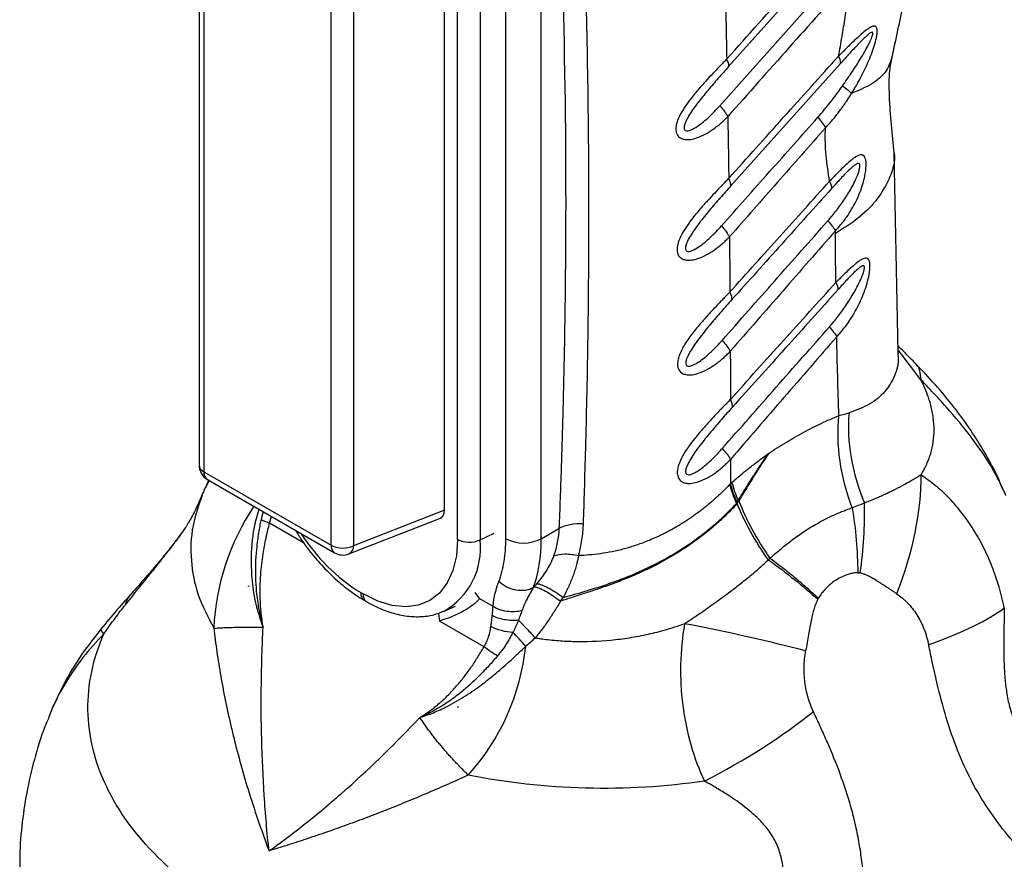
# Model space of a CAD drawing. Header units: millimetres. Extents: x 13 to 546, y 13 to 419.
# Tile 16 of 20: x 447 to 506, y 225 to 275. Entities that reach past the tile are written whole.
import ezdxf

# ---------------------------------------------------------------- set-up
doc = ezdxf.new("R2010")
doc.units = ezdxf.units.MM
doc.header["$LTSCALE"] = 2

msp = doc.modelspace()

# ---------------------------------------------------------------- linework, layer by layer
for p, q in [((458.213, 302.69), (458.213, 248.172)), ((458.506, 302.282), (458.506, 247.764)), ((473.699, 243.715), (473.699, 301.852)), ((475.049, 301.818), (475.049, 243.681)), ((472.92, 245.468), (472.92, 300.999)), ((476.597, 243.756), (476.597, 299.685)), ((478.718, 243.756), (478.718, 299.685)), ((466.12, 243.368), (466.12, 297.887)), ((467.47, 297.853), (467.47, 243.334)), ((497.58, 280.554), (489.942, 272.035)), ((489.418, 269.688), (496.75, 277.903)), ((496.647, 272.216), (490.063, 264.878)), ((500.106, 254.879), (499.858, 266.859)), ((496.341, 262.036), (496.339, 262.193)), ((501.46, 253.277), (500.102, 255.065)), ((490.054, 248.503), (490.051, 247.051)), ((458.506, 247.764), (466.12, 243.368)), ((458.79, 247.285), (458.575, 246.785)), ((458.81, 247.25), (458.576, 246.776)), ((458.713, 247.306), (466.327, 242.911)), ((490.134, 247.123), (490.051, 247.051)), ((472.92, 245.468), (467.47, 243.334)), ((490.407, 245.869), (490.444, 245.931)), ((462.05, 245.38), (461.928, 244.919)), ((462.442, 244.703), (462.552, 245.09)), ((467.192, 242.845), (472.669, 244.99)), ((462.442, 244.703), (464.467, 243.534)), ((478.718, 243.756), (479.777, 244.368)), ((457.026, 243.888), (457.112, 244.007)), ((475.049, 243.681), (475.885, 244.085)), ((461.185, 240.917), (461.168, 240.884)), ((461.185, 240.917), (461.187, 240.927)), ((461.196, 240.913), (461.185, 240.917)), ((454.21, 240.493), (454.248, 240.532)), ((467.899, 240.528), (468.041, 240.447)), ((475.029, 240.162), (474.757, 240.536)), ((475.83, 239.7), (475.029, 240.162)), ((479.871, 240.008), (480.034, 240.231)), ((468.106, 240.071), (468.248, 239.989)), ((472.898, 239.415), (473.573, 239.713)), ((472.555, 239.304), (472.623, 238.825)), ((475.29, 237.286), (472.623, 238.825)), ((473.722, 233.682), (473.724, 233.679)), ((473.724, 233.679), (473.74, 233.68)), ((473.724, 233.679), (473.725, 233.636)), ((449.218, 233.073), (449.19, 232.994))]:
    msp.add_line(p, q)
at = {"flags": 128}
msp.add_lwpolyline([(473.699, 243.715), (473.63, 242.733), (473.422, 241.855), (473.083, 241.104), (472.619, 240.498), (472.042, 240.051), (471.367, 239.775), (470.61, 239.676), (469.789, 239.757), (468.926, 240.016), (468.041, 240.447)], dxfattribs=at)
for centre, radius, start, end in [((495.901, 272.255), 0.747, 357.01976, 32.57865), ((459.213, 248.172), 1, 180, 240.00269), ((458.709, 248.218), 0.497, 185.33031, 245.98983), ((458.987, 247.705), 0.484, 173.09891, 235.58891), ((482.466, 236.553), 26, 156.83254, 157.85159), ((482.466, 236.553), 26, 22.13694, 22.75806), ((473.265, 237.775), 14.181, 146.04413, 177.49623), ((473.903, 250.179), 11.365, 212.51393, 238.11446), ((470.717, 243.193), 4.36, 299.58877, 6.4154), ((474.41, 245.097), 1.554, 242.80519, 294.30715), ((477.657, 245.803), 2.306, 242.60996, 297.3903), ((466.615, 243.316), 0.498, 174.0146, 234.67322), ((466.83, 244.751), 1.554, 242.80519, 294.30715), ((466.955, 243.304), 0.516, 297.34401, 3.37351), ((466.827, 243.777), 1, 240.00269, 291.38039), ((468.38, 240.47), 0.484, 173.09737, 235.60458), ((468.536, 240.395), 0.498, 174.01823, 234.63238), ((464.204, 238.741), 13.654, 317.94164, 353.9733)]:
    msp.add_arc(centre, radius, start, end)
msp.add_ellipse((472.21, 245.884), major_axis=(-0.504, 0.873), ratio=0.573012, start_param=3.054976, end_param=3.923257)
for points, knots in [([(481.245, 244.649), (481.266, 245.322), (481.314, 246.828), (481.385, 249.318), (481.457, 252.275), (481.52, 255.695), (481.576, 260.576), (481.579, 266.718), (481.477, 273.954), (481.268, 281.098), (480.989, 287.39), (480.691, 292.573), (480.432, 296.447), (480.204, 299.529), (480.062, 301.317), (480.001, 302.083)], [0, 0, 0, 0, 0.03395, 0.075925, 0.125925, 0.18395, 0.25, 0.375358, 0.5, 0.625858, 0.75, 0.83338, 0.90284, 0.95838, 1, 1, 1, 1]), ([(478.718, 299.685), (478.809, 298.576), (478.898, 297.466), (479.066, 295.237), (479.145, 294.12), (479.371, 290.761), (479.503, 288.51), (479.85, 281.723), (480.01, 277.153), (480.186, 267.925), (480.201, 263.267), (480.119, 256.222), (480.075, 253.864), (479.982, 250.313), (479.947, 249.127), (479.868, 246.751), (479.824, 245.56), (479.777, 244.368)], [0, 0, 0, 0, 0.0625, 0.0625, 0.125, 0.125, 0.25, 0.25, 0.5, 0.5, 0.75, 0.75, 0.875, 0.875, 0.9375, 0.9375, 1, 1, 1, 1]), ([(499.727, 272.559), (499.968, 273.656), (500.419, 275.719), (500.885, 278.583), (501.197, 281.025), (501.388, 283.051), (501.496, 284.675), (501.555, 286.02), (501.589, 287.409), (501.589, 288.996), (501.532, 290.882), (501.386, 293.014), (501.127, 295.48), (500.815, 297.194), (500.645, 298.124)], [0, 0, 0, 0, 0.1218258, 0.2289599, 0.3212881, 0.3986887, 0.4610566, 0.509106, 0.5550931, 0.6230689, 0.6952911, 0.7782594, 0.879732, 1, 1, 1, 1]), ([(497.21, 277.264), (495.989, 275.894), (493.548, 273.154), (491.111, 270.41), (489.892, 269.037)], [0, 0, 0, 0, 0.5, 1, 1, 1, 1]), ([(496.53, 272.657), (496.566, 272.852), (496.637, 273.241), (496.772, 274.017), (496.926, 274.982), (497.056, 275.938), (497.148, 276.697), (497.189, 277.075), (497.21, 277.264)], [0, 0, 0, 0, 0.125, 0.25, 0.5, 0.75, 0.875, 1, 1, 1, 1]), ([(497.307, 270.421), (497.352, 270.495), (497.442, 270.642), (497.571, 270.858), (497.701, 271.083), (497.953, 271.542), (498.231, 272.108), (498.498, 272.764), (498.672, 273.264), (498.784, 273.677), (498.839, 273.993), (498.85, 274.209), (498.821, 274.374), (498.746, 274.452), (498.64, 274.471), (498.508, 274.423), (498.356, 274.336), (498.154, 274.191), (497.896, 273.979), (497.568, 273.679), (497.286, 273.408), (497.051, 273.178), (496.878, 273.006), (496.706, 272.833), (496.589, 272.716), (496.53, 272.657)], [0, 0, 0, 0, 0.031196, 0.062494, 0.090984, 0.124992, 0.249896, 0.314211, 0.374881, 0.437373, 0.468619, 0.499866, 0.532658, 0.562359, 0.588505, 0.624871, 0.656154, 0.687506, 0.750027, 0.808677, 0.875015, 0.906771, 0.937507, 0.968723, 1, 1, 1, 1]), ([(496.76, 270.865), (496.854, 270.999), (497.016, 271.23), (497.26, 271.583), (497.483, 271.917), (497.718, 272.285), (497.939, 272.647), (498.126, 272.973), (498.269, 273.239), (498.374, 273.447), (498.459, 273.627), (498.522, 273.781), (498.565, 273.907), (498.586, 274.005), (498.58, 274.071), (498.535, 274.1), (498.433, 274.055), (498.268, 273.926), (498.034, 273.707), (497.765, 273.433), (497.48, 273.131), (497.204, 272.833), (496.924, 272.524), (496.739, 272.319), (496.647, 272.216)], [0, 0, 0, 0, 0.0729, 0.124997, 0.189661, 0.250004, 0.316286, 0.375002, 0.413511, 0.447066, 0.475818, 0.500007, 0.520249, 0.53614, 0.549325, 0.56251, 0.588131, 0.624986, 0.679709, 0.750019, 0.809626, 0.875008, 0.937504, 1, 1, 1, 1]), ([(489.949, 265.335), (491.045, 266.555), (493.239, 268.995), (495.433, 271.436), (496.53, 272.657)], [0, 0, 0, 0, 0.5, 1, 1, 1, 1]), ([(499.726, 272.559), (499.622, 272.273), (499.412, 271.696), (498.592, 270.967), (497.736, 270.603), (497.308, 270.421)], [0, 0, 0, 0, 0.330101, 0.665056, 1, 1, 1, 1]), ([(499.858, 266.851), (499.741, 267.983), (499.571, 269.633), (499.549, 271.689), (499.682, 272.329), (499.734, 272.583)], [0, 0, 0, 0, 0.567882, 0.828629, 1, 1, 1, 1]), ([(489.829, 272.486), (489.76, 272.413), (489.624, 272.269), (489.424, 272.066), (489.214, 271.849), (488.935, 271.552), (488.574, 271.164), (488.017, 270.538), (487.362, 269.732), (486.892, 268.932), (486.772, 268.404), (486.775, 268.175), (486.83, 267.997), (486.909, 267.865), (487.038, 267.754), (487.232, 267.672), (487.453, 267.653), (487.72, 267.673), (488.078, 267.762), (488.536, 267.966), (488.95, 268.225), (489.253, 268.45), (489.476, 268.637), (489.684, 268.829), (489.823, 268.967), (489.892, 269.037)], [0, 0, 0, 0, 0.031555, 0.062556, 0.089346, 0.125111, 0.187336, 0.250204, 0.377178, 0.49959, 0.53072, 0.562106, 0.583021, 0.60392, 0.624727, 0.652821, 0.687281, 0.707514, 0.749824, 0.814837, 0.874907, 0.909492, 0.937453, 0.968514, 1, 1, 1, 1]), ([(489.942, 272.035), (489.839, 271.919), (489.631, 271.687), (489.215, 271.214), (488.696, 270.611), (488.18, 269.976), (487.797, 269.456), (487.572, 269.113), (487.423, 268.844), (487.341, 268.661), (487.295, 268.52), (487.274, 268.408), (487.277, 268.305), (487.322, 268.218), (487.412, 268.181), (487.539, 268.188), (487.765, 268.262), (488.2, 268.52), (488.666, 268.915), (489.105, 269.345), (489.314, 269.574), (489.418, 269.688)], [0, 0, 0, 0, 0.062489, 0.124975, 0.249925, 0.374918, 0.442254, 0.499913, 0.533569, 0.562414, 0.579169, 0.59388, 0.610431, 0.625202, 0.643024, 0.660964, 0.687757, 0.750156, 0.87503, 0.937515, 1, 1, 1, 1]), ([(489.942, 272.035), (489.955, 272.085), (489.953, 272.15), (489.914, 272.302), (489.879, 272.39), (489.829, 272.486)], [0, 0, 0, 0, 0.5, 0.5, 1, 1, 1, 1]), ([(495.29, 268.992), (495.419, 269.141), (495.677, 269.439), (496.047, 269.904), (496.409, 270.379), (496.643, 270.703), (496.76, 270.865)], [0, 0, 0, 0, 0.25, 0.500004, 0.750002, 1, 1, 1, 1]), ([(497.308, 270.421), (497.249, 270.481), (497.172, 270.55), (496.986, 270.7), (496.878, 270.782), (496.76, 270.865)], [0, 0, 0, 0, 0.5, 0.5, 1, 1, 1, 1]), ([(495.746, 268.367), (495.819, 268.445), (495.964, 268.6), (496.244, 268.922), (496.577, 269.344), (496.892, 269.782), (497.133, 270.144), (497.25, 270.328), (497.308, 270.421)], [0, 0, 0, 0, 0.125006, 0.250004, 0.499985, 0.749989, 0.875061, 1, 1, 1, 1]), ([(489.418, 269.688), (489.52, 269.573), (489.614, 269.457), (489.774, 269.237), (489.841, 269.132), (489.892, 269.037)], [0, 0, 0, 0, 0.5, 0.5, 1, 1, 1, 1]), ([(489.509, 262.485), (490.472, 263.57), (492.399, 265.739), (494.326, 267.908), (495.29, 268.992)], [0, 0, 0, 0, 0.499961, 1, 1, 1, 1]), ([(495.746, 268.367), (494.786, 267.279), (492.866, 265.103), (490.949, 262.924), (489.991, 261.834)], [0, 0, 0, 0, 0.5, 1, 1, 1, 1]), ([(495.993, 265.167), (495.953, 265.42), (495.873, 265.928), (495.78, 266.708), (495.736, 267.382), (495.731, 267.869), (495.736, 268.152), (495.743, 268.295), (495.746, 268.367)], [0, 0, 0, 0, 0.250014, 0.500017, 0.749989, 0.874992, 0.937495, 1, 1, 1, 1]), ([(496.339, 262.193), (496.4, 262.26), (496.52, 262.392), (496.686, 262.585), (496.853, 262.795), (497.171, 263.233), (497.507, 263.799), (497.81, 264.479), (497.985, 264.982), (498.123, 265.525), (498.189, 266), (498.177, 266.35), (498.134, 266.548), (498.063, 266.683), (497.96, 266.746), (497.834, 266.752), (497.714, 266.71), (497.561, 266.631), (497.35, 266.484), (497.053, 266.227), (496.709, 265.901), (496.417, 265.608), (496.177, 265.358), (496.055, 265.231), (495.993, 265.167)], [0, 0, 0, 0, 0.031422, 0.062511, 0.089236, 0.125027, 0.24991, 0.312613, 0.374919, 0.426952, 0.499896, 0.53645, 0.562404, 0.593774, 0.624906, 0.652927, 0.687411, 0.705396, 0.750013, 0.814516, 0.875014, 0.937492, 0.96856, 1, 1, 1, 1]), ([(499.855, 266.851), (499.856, 266.845), (499.943, 266.377), (499.652, 265.443), (498.961, 264.143), (497.839, 262.981), (496.831, 262.344), (496.341, 262.036)], [0, 0, 0, 0, 0.003366, 0.265203, 0.521597, 0.767755, 1, 1, 1, 1]), ([(495.892, 262.8), (495.982, 262.904), (496.161, 263.111), (496.505, 263.542), (496.91, 264.106), (497.284, 264.717), (497.543, 265.224), (497.685, 265.559), (497.769, 265.816), (497.806, 265.984), (497.813, 266.101), (497.8, 266.176), (497.766, 266.221), (497.701, 266.235), (497.597, 266.196), (497.47, 266.109), (497.332, 265.996), (497.159, 265.838), (496.932, 265.613), (496.662, 265.329), (496.385, 265.03), (496.203, 264.828), (496.111, 264.726)], [0, 0, 0, 0, 0.062477, 0.12495, 0.24987, 0.374873, 0.443232, 0.499888, 0.534211, 0.56237, 0.578814, 0.59374, 0.608742, 0.625085, 0.652527, 0.687529, 0.716549, 0.750108, 0.808782, 0.875053, 0.937529, 1, 1, 1, 1]), ([(489.949, 265.335), (489.879, 265.263), (489.741, 265.12), (489.459, 264.831), (489.106, 264.458), (488.68, 264), (488.11, 263.361), (487.446, 262.547), (486.954, 261.706), (486.845, 261.174), (486.857, 260.909), (486.925, 260.704), (487.088, 260.546), (487.301, 260.451), (487.525, 260.43), (487.796, 260.45), (488.16, 260.54), (488.623, 260.747), (489.114, 261.056), (489.491, 261.355), (489.782, 261.623), (489.921, 261.764), (489.991, 261.834)], [0, 0, 0, 0, 0.031266, 0.062528, 0.125045, 0.187532, 0.250206, 0.379954, 0.499602, 0.542216, 0.562136, 0.596205, 0.624682, 0.652869, 0.687215, 0.707585, 0.749889, 0.815193, 0.874942, 0.93747, 0.968736, 1, 1, 1, 1]), ([(490.02, 258.533), (491.019, 259.643), (493.009, 261.854), (495.001, 264.065), (495.993, 265.167)], [0, 0, 0, 0, 0.501665, 1, 1, 1, 1]), ([(490.063, 264.878), (489.958, 264.761), (489.748, 264.526), (489.326, 264.047), (488.8, 263.435), (488.277, 262.792), (487.888, 262.265), (487.659, 261.917), (487.507, 261.644), (487.422, 261.458), (487.373, 261.315), (487.349, 261.201), (487.347, 261.095), (487.387, 261.002), (487.475, 260.957), (487.605, 260.96), (487.834, 261.035), (488.276, 261.296), (488.748, 261.698), (489.192, 262.136), (489.403, 262.368), (489.509, 262.485)], [0, 0, 0, 0, 0.062505, 0.125007, 0.249989, 0.37502, 0.44215, 0.500052, 0.533756, 0.562569, 0.579296, 0.593915, 0.610569, 0.625117, 0.64291, 0.660891, 0.687674, 0.750086, 0.874997, 0.937499, 1, 1, 1, 1]), ([(496.111, 264.726), (495.115, 263.617), (493.123, 261.399), (491.131, 259.181), (490.136, 258.072)], [0, 0, 0, 0, 0.500093, 1, 1, 1, 1]), ([(489.553, 255.634), (490.609, 256.828), (492.721, 259.217), (494.835, 261.605), (495.892, 262.8)], [0, 0, 0, 0, 0.499799, 1, 1, 1, 1]), ([(489.509, 262.485), (489.612, 262.37), (489.707, 262.254), (489.87, 262.034), (489.938, 261.929), (489.991, 261.834)], [0, 0, 0, 0, 0.5, 0.5, 1, 1, 1, 1]), ([(496.339, 262.193), (495.293, 260.996), (493.192, 258.594), (491.095, 256.19), (490.042, 254.984)], [0, 0, 0, 0, 0.498302, 1, 1, 1, 1]), ([(496.366, 259.098), (496.36, 259.587), (496.349, 260.566), (496.344, 261.546), (496.341, 262.036)], [0, 0, 0, 0, 0.5, 1, 1, 1, 1]), ([(496.42, 255.852), (496.48, 255.917), (496.6, 256.048), (496.829, 256.318), (497.1, 256.678), (497.397, 257.132), (497.759, 257.778), (498.128, 258.626), (498.354, 259.455), (498.412, 259.963), (498.412, 260.156), (498.396, 260.294), (498.369, 260.416), (498.306, 260.516), (498.199, 260.569), (498.078, 260.553), (497.929, 260.491), (497.718, 260.359), (497.429, 260.124), (497.083, 259.809), (496.791, 259.528), (496.55, 259.282), (496.427, 259.16), (496.366, 259.098)], [0, 0, 0, 0, 0.031267, 0.062529, 0.125051, 0.188216, 0.250109, 0.3782, 0.4997, 0.530965, 0.562248, 0.576057, 0.593615, 0.624853, 0.65293, 0.687385, 0.710935, 0.749914, 0.815442, 0.874965, 0.937471, 0.968736, 1, 1, 1, 1]), ([(495.98, 256.443), (496.071, 256.548), (496.253, 256.76), (496.601, 257.2), (497.013, 257.773), (497.396, 258.388), (497.672, 258.894), (497.833, 259.225), (497.942, 259.482), (498.013, 259.671), (498.059, 259.827), (498.084, 259.958), (498.08, 260.041), (498.058, 260.082), (498.025, 260.103), (497.96, 260.098), (497.81, 260.015), (497.499, 259.747), (497.133, 259.367), (496.764, 258.97), (496.578, 258.765), (496.486, 258.662)], [0, 0, 0, 0, 0.062498, 0.124994, 0.249967, 0.374927, 0.442039, 0.499935, 0.533597, 0.562447, 0.587448, 0.606252, 0.625075, 0.633875, 0.642991, 0.660949, 0.687756, 0.750132, 0.875012, 0.937505, 1, 1, 1, 1]), ([(490.051, 252.099), (491.11, 253.274), (493.214, 255.607), (495.32, 257.939), (496.366, 259.098)], [0, 0, 0, 0, 0.5032741, 1, 1, 1, 1]), ([(490.02, 258.533), (489.95, 258.46), (489.811, 258.313), (489.608, 258.107), (489.394, 257.887), (489.107, 257.584), (488.738, 257.187), (488.255, 256.646), (487.744, 256.032), (487.26, 255.344), (486.978, 254.775), (486.887, 254.388), (486.876, 254.208), (486.888, 254.06), (486.922, 253.919), (487.007, 253.783), (487.134, 253.671), (487.323, 253.583), (487.551, 253.56), (487.826, 253.579), (488.194, 253.67), (488.662, 253.881), (489.083, 254.148), (489.391, 254.38), (489.618, 254.572), (489.831, 254.769), (489.971, 254.912), (490.042, 254.984)], [0, 0, 0, 0, 0.031555, 0.062498, 0.088953, 0.124999, 0.18765, 0.249978, 0.338662, 0.421781, 0.499673, 0.532041, 0.553029, 0.562247, 0.586031, 0.60702, 0.624912, 0.652999, 0.687406, 0.707967, 0.750049, 0.815173, 0.875019, 0.909373, 0.937509, 0.968522, 1, 1, 1, 1]), ([(496.486, 258.662), (495.435, 257.494), (493.328, 255.151), (491.223, 252.808), (490.167, 251.634)], [0, 0, 0, 0, 0.498843, 1, 1, 1, 1]), ([(490.136, 258.072), (490.029, 257.953), (489.816, 257.715), (489.389, 257.23), (488.856, 256.61), (488.326, 255.958), (487.932, 255.424), (487.699, 255.072), (487.544, 254.795), (487.456, 254.607), (487.405, 254.462), (487.378, 254.346), (487.373, 254.237), (487.407, 254.14), (487.493, 254.084), (487.625, 254.087), (487.786, 254.137), (487.973, 254.229), (488.22, 254.384), (488.535, 254.623), (488.887, 254.936), (489.176, 255.224), (489.394, 255.456), (489.5, 255.574), (489.553, 255.634)], [0, 0, 0, 0, 0.062509, 0.125016, 0.250011, 0.374992, 0.442184, 0.500028, 0.533746, 0.562547, 0.579251, 0.593831, 0.610584, 0.625056, 0.641939, 0.661905, 0.687446, 0.715957, 0.74996, 0.807597, 0.874989, 0.937492, 0.968746, 1, 1, 1, 1]), ([(489.558, 249.153), (490.631, 250.371), (492.77, 252.801), (494.912, 255.231), (495.98, 256.443)], [0, 0, 0, 0, 0.501072, 1, 1, 1, 1]), ([(489.553, 255.634), (489.658, 255.519), (489.754, 255.403), (489.919, 255.183), (489.989, 255.078), (490.042, 254.984)], [0, 0, 0, 0, 0.5, 0.5, 1, 1, 1, 1]), ([(496.42, 255.852), (495.366, 254.636), (493.243, 252.188), (491.122, 249.737), (490.054, 248.503)], [0, 0, 0, 0, 0.496322, 1, 1, 1, 1]), ([(496.549, 251.12), (496.524, 251.907), (496.473, 253.482), (496.438, 255.062), (496.42, 255.852)], [0, 0, 0, 0, 0.5, 1, 1, 1, 1]), ([(500.069, 254.956), (500.083, 254.846), (500.153, 254.308), (499.914, 253.477), (499.342, 252.524), (498.426, 251.77), (497.581, 251.449), (497.157, 251.288)], [0, 0, 0, 0, 0.060325, 0.293259, 0.527116, 0.762574, 1, 1, 1, 1]), ([(501.17, 254.213), (500.929, 254.46), (500.578, 254.82), (500.212, 255.185), (500.097, 255.299)], [0, 0, 0, 0, 0.686795, 1, 1, 1, 1]), ([(500.104, 254.813), (500.106, 254.81), (500.12, 254.785), (500.111, 254.871), (500.103, 254.945)], [0, 0, 0, 0, 0.143301, 1, 1, 1, 1]), ([(506.426, 246.615), (506.277, 246.966), (505.937, 247.764), (505.274, 248.974), (504.446, 250.294), (503.457, 251.645), (502.351, 252.98), (501.533, 253.833), (501.137, 254.247)], [0, 0, 0, 0, 0.122297, 0.278082, 0.44555, 0.627893, 0.819754, 1, 1, 1, 1]), ([(501.46, 253.277), (501.448, 253.463), (501.423, 253.835), (501.302, 254.128), (501.171, 254.209), (501.167, 254.211)], [0, 0, 0, 0, 0.4918219, 0.9836438, 1, 1, 1, 1]), ([(501.459, 247.58), (501.494, 247.636), (501.576, 247.77), (501.709, 248.006), (501.842, 248.28), (501.96, 248.573), (502.098, 248.988), (502.22, 249.549), (502.269, 250.264), (502.22, 250.997), (502.099, 251.598), (501.968, 252.054), (501.837, 252.44), (501.671, 252.849), (501.52, 253.155), (501.46, 253.277)], [0, 0, 0, 0, 0.034146, 0.081762, 0.14286, 0.195124, 0.250013, 0.376432, 0.500011, 0.624718, 0.750008, 0.800037, 0.850008, 0.940048, 1, 1, 1, 1]), ([(506.431, 246.607), (506.231, 247.038), (505.812, 247.942), (504.686, 249.591), (503.241, 251.405), (502.054, 252.653), (501.46, 253.277)], [0, 0, 0, 0, 0.233255, 0.488837, 0.744419, 1, 1, 1, 1]), ([(490.051, 252.099), (489.981, 252.025), (489.84, 251.878), (489.635, 251.67), (489.418, 251.448), (489.13, 251.143), (488.757, 250.743), (488.178, 250.095), (487.499, 249.264), (487.008, 248.436), (486.869, 247.886), (486.861, 247.641), (486.907, 247.446), (486.984, 247.302), (487.111, 247.178), (487.308, 247.085), (487.538, 247.06), (487.815, 247.078), (488.188, 247.17), (488.662, 247.385), (489.087, 247.655), (489.398, 247.891), (489.626, 248.085), (489.841, 248.285), (489.982, 248.43), (490.054, 248.503)], [0, 0, 0, 0, 0.031589, 0.06253, 0.088985, 0.125061, 0.187593, 0.250102, 0.378477, 0.499662, 0.531122, 0.562116, 0.583776, 0.604668, 0.624723, 0.65276, 0.687246, 0.707406, 0.749924, 0.814973, 0.874957, 0.909277, 0.937478, 0.968497, 1, 1, 1, 1]), ([(490.167, 251.634), (490.06, 251.513), (489.844, 251.272), (489.412, 250.782), (488.976, 250.275), (488.551, 249.759), (488.232, 249.354), (487.936, 248.953), (487.7, 248.596), (487.541, 248.316), (487.452, 248.126), (487.398, 247.979), (487.368, 247.861), (487.359, 247.749), (487.388, 247.646), (487.472, 247.583), (487.606, 247.583), (487.769, 247.633), (487.959, 247.726), (488.21, 247.883), (488.528, 248.126), (488.884, 248.445), (489.177, 248.737), (489.397, 248.972), (489.505, 249.092), (489.558, 249.153)], [0, 0, 0, 0, 0.062514, 0.125011, 0.250016, 0.314545, 0.37503, 0.442142, 0.50006, 0.533728, 0.562577, 0.57926, 0.593857, 0.610715, 0.625089, 0.642001, 0.661859, 0.687457, 0.715904, 0.749969, 0.807549, 0.874993, 0.937494, 0.968747, 1, 1, 1, 1]), ([(492.324, 248.852), (492.499, 248.968), (492.851, 249.201), (493.556, 249.637), (494.438, 250.142), (495.32, 250.587), (496.024, 250.906), (496.374, 251.049), (496.549, 251.12)], [0, 0, 0, 0, 0.125, 0.25, 0.5, 0.75, 0.875, 1, 1, 1, 1]), ([(497.345, 245.61), (497.005, 246.507), (496.753, 247.463), (496.48, 249.349), (496.46, 250.277), (496.549, 251.12)], [0, 0, 0, 0, 0.5, 0.5, 1, 1, 1, 1]), ([(497.157, 251.288), (497.081, 250.457), (497.117, 249.549), (497.431, 247.705), (497.707, 246.772), (498.076, 245.897)], [0, 0, 0, 0, 0.5, 0.5, 1, 1, 1, 1]), ([(489.558, 249.153), (489.664, 249.038), (489.761, 248.923), (489.929, 248.702), (489.999, 248.598), (490.054, 248.503)], [0, 0, 0, 0, 0.5, 0.5, 1, 1, 1, 1]), ([(490.134, 247.123), (490.224, 247.201), (490.404, 247.356), (490.766, 247.66), (491.221, 248.029), (491.679, 248.38), (492.047, 248.652), (492.232, 248.785), (492.324, 248.852)], [0, 0, 0, 0, 0.125, 0.25, 0.5, 0.75, 0.875, 1, 1, 1, 1]), ([(490.507, 246.032), (490.647, 246.259), (490.939, 246.733), (491.387, 247.442), (491.759, 248.011), (492.068, 248.479), (492.227, 248.71), (492.324, 248.852)], [0, 0, 0, 0, 0.239471, 0.5, 0.75, 0.847296, 1, 1, 1, 1]), ([(492.324, 248.852), (492.243, 248.73), (492.09, 248.497), (491.788, 248.028), (491.413, 247.438), (490.977, 246.728), (490.693, 246.252), (490.556, 246.023)], [0, 0, 0, 0, 0.130803, 0.25, 0.5, 0.759053, 1, 1, 1, 1]), ([(498.076, 245.897), (498.174, 245.936), (498.368, 246.014), (498.65, 246.131), (498.923, 246.249), (499.188, 246.367), (499.444, 246.485), (499.692, 246.604), (500.05, 246.781), (500.495, 247.015), (501.002, 247.304), (501.309, 247.489), (501.459, 247.58)], [0, 0, 0, 0, 0.072809, 0.145112, 0.216937, 0.288311, 0.359262, 0.429819, 0.500013, 0.673574, 0.840127, 1, 1, 1, 1]), ([(506.459, 239.605), (506.411, 239.817), (506.315, 240.242), (506.15, 240.871), (505.952, 241.483), (505.659, 242.282), (505.233, 243.237), (504.631, 244.307), (503.945, 245.288), (503.312, 246.029), (502.771, 246.564), (502.205, 247.049), (501.757, 247.367), (501.459, 247.58)], [0, 0, 0, 0, 0.0625, 0.125, 0.1875, 0.25, 0.375, 0.5, 0.625, 0.75, 0.8125, 0.875, 1, 1, 1, 1]), ([(490.021, 247.018), (489.94, 246.933), (489.779, 246.765), (489.532, 246.521), (489.284, 246.288), (489.035, 246.064), (488.787, 245.851), (488.539, 245.647), (488.292, 245.453), (488.047, 245.269), (487.804, 245.094), (487.563, 244.928), (487.325, 244.771), (487.089, 244.622), (486.857, 244.483), (486.629, 244.351), (486.405, 244.228), (486.185, 244.113), (485.787, 243.913), (485.207, 243.653), (484.442, 243.368), (483.694, 243.14), (482.968, 242.97), (482.268, 242.852), (481.6, 242.774), (481.165, 242.75), (480.953, 242.739)], [0, 0, 0, 0, 0.035591, 0.070418, 0.104477, 0.137762, 0.17027, 0.201998, 0.232946, 0.263117, 0.292514, 0.321139, 0.348994, 0.376081, 0.402403, 0.427961, 0.452755, 0.476786, 0.500057, 0.582059, 0.66046, 0.735291, 0.806619, 0.874517, 0.938965, 1, 1, 1, 1]), ([(458.38, 246.36), (458.261, 246.077), (458.009, 245.479), (457.621, 244.774), (457.304, 244.268), (457.16, 244.074), (457.11, 244.008)], [0, 0, 0, 0, 0.270263, 0.57108, 0.853144, 1, 1, 1, 1]), ([(458.407, 246.35), (458.191, 245.744), (457.733, 244.459), (457.677, 242.451), (458.059, 240.382), (458.752, 239.057), (459.098, 238.394)], [0, 0, 0, 0, 0.2298, 0.486533, 0.743266, 1, 1, 1, 1]), ([(490.556, 246.023), (490.548, 246.009), (490.532, 245.982), (490.499, 245.928), (490.475, 245.887), (490.459, 245.86)], [0, 0, 0, 0, 0.25, 0.5, 1, 1, 1, 1]), ([(490.556, 246.023), (490.765, 245.467), (491.033, 244.886), (491.664, 243.72), (492.027, 243.137), (492.419, 242.576)], [0, 0, 0, 0, 0.5, 0.5, 1, 1, 1, 1]), ([(462.052, 238.465), (461.918, 238.861), (461.638, 239.691), (461.402, 241.014), (461.322, 242.61), (461.421, 244.134), (461.705, 245.156), (461.806, 245.521)], [0, 0, 0, 0, 0.178101, 0.373567, 0.56271, 0.843963, 1, 1, 1, 1]), ([(490.459, 245.86), (490.376, 245.77), (490.208, 245.591), (489.946, 245.326), (489.678, 245.065), (489.401, 244.808), (489.117, 244.556), (488.826, 244.308), (488.527, 244.066), (488.221, 243.829), (487.65, 243.408), (486.81, 242.852), (485.729, 242.242), (484.722, 241.75), (483.792, 241.351), (482.905, 241.013), (482.067, 240.723), (481.283, 240.468), (480.555, 240.237), (480.093, 240.083), (479.871, 240.008)], [0, 0, 0, 0, 0.03151, 0.063087, 0.094727, 0.126425, 0.15818, 0.189988, 0.22185, 0.253763, 0.285729, 0.396867, 0.499956, 0.58611, 0.66716, 0.743211, 0.814387, 0.880816, 0.942634, 1, 1, 1, 1]), ([(480.034, 240.231), (480.541, 240.376), (481.044, 240.519), (482.037, 240.819), (482.527, 240.976), (483.973, 241.488), (484.908, 241.894), (486.679, 242.826), (487.516, 243.358), (489.063, 244.537), (489.773, 245.181), (490.407, 245.869)], [0, 0, 0, 0, 0.125, 0.125, 0.25, 0.25, 0.5, 0.5, 0.75, 0.75, 1, 1, 1, 1]), ([(492.325, 242.485), (491.93, 243.043), (491.567, 243.618), (490.937, 244.758), (490.67, 245.323), (490.459, 245.86)], [0, 0, 0, 0, 0.5, 0.5, 1, 1, 1, 1]), ([(492.419, 242.576), (492.525, 242.671), (492.722, 242.847), (493.016, 243.102), (493.307, 243.34), (493.907, 243.811), (494.827, 244.445), (495.768, 244.958), (496.399, 245.246), (496.706, 245.376), (497.022, 245.496), (497.231, 245.57), (497.345, 245.61)], [0, 0, 0, 0, 0.0675875, 0.1250098, 0.18747, 0.2500215, 0.5000444, 0.7499776, 0.8130968, 0.8749898, 0.9320756, 1, 1, 1, 1]), ([(497.345, 245.61), (497.47, 245.658), (497.719, 245.753), (497.958, 245.85), (498.076, 245.897)], [0, 0, 0, 0, 0.502382, 1, 1, 1, 1]), ([(461.927, 244.919), (461.906, 244.813), (461.858, 244.582), (461.79, 244.205), (461.722, 243.767), (461.65, 243.185), (461.594, 242.472), (461.578, 241.647), (461.615, 240.828), (461.69, 240.152), (461.776, 239.626), (461.864, 239.181), (461.957, 238.797), (462.03, 238.542), (462.052, 238.465)], [0, 0, 0, 0, 0.048993, 0.107003, 0.174012, 0.249994, 0.373673, 0.49999, 0.627057, 0.749986, 0.814468, 0.875006, 0.962056, 1, 1, 1, 1]), ([(461.928, 244.919), (461.963, 244.893), (462.027, 244.86), (462.205, 244.786), (462.318, 244.745), (462.442, 244.703)], [0, 0, 0, 0, 0.5, 0.5, 1, 1, 1, 1]), ([(462.052, 238.465), (462.042, 238.524), (462.003, 238.752), (461.933, 239.265), (461.875, 240.012), (461.867, 240.827), (461.903, 241.564), (461.965, 242.221), (462.044, 242.796), (462.132, 243.316), (462.208, 243.704), (462.276, 244.013), (462.347, 244.32), (462.404, 244.55), (462.442, 244.703)], [0, 0, 0, 0, 0.029039, 0.112487, 0.249923, 0.38764, 0.50005, 0.600107, 0.700026, 0.775019, 0.850017, 0.887511, 0.925003, 1, 1, 1, 1]), ([(463.995, 244.257), (464.114, 244.062), (464.444, 243.522), (465.07, 242.708), (465.851, 241.829), (466.687, 241.053), (467.446, 240.472), (467.925, 240.181), (468.106, 240.071)], [0, 0, 0, 0, 0.108959, 0.301394, 0.494222, 0.687703, 0.882068, 1, 1, 1, 1]), ([(481.245, 244.649), (480.98, 244.66), (480.704, 244.642), (480.194, 244.544), (479.962, 244.465), (479.777, 244.368)], [0, 0, 0, 0, 0.5, 0.5, 1, 1, 1, 1]), ([(480.953, 242.739), (480.97, 242.804), (481.011, 242.96), (481.084, 243.275), (481.159, 243.686), (481.211, 244.1), (481.235, 244.421), (481.242, 244.582), (481.245, 244.649)], [0, 0, 0, 0, 0.103256, 0.25, 0.5, 0.75, 0.896142, 1, 1, 1, 1]), ([(453.783, 239.776), (454.046, 240.101), (454.555, 240.73), (455.291, 241.647), (455.941, 242.468), (456.49, 243.175), (456.841, 243.634), (457.001, 243.854), (457.026, 243.888)], [0, 0, 0, 0, 0.234222, 0.453826, 0.662117, 0.826886, 0.973377, 1, 1, 1, 1]), ([(457.105, 243.994), (456.925, 243.755), (456.558, 243.267), (455.583, 242.071), (454.723, 241.103), (454.141, 240.449)], [0, 0, 0, 0, 0.2383375, 0.4849437, 1, 1, 1, 1]), ([(476.175, 241.194), (476.315, 241.564), (476.42, 241.963), (476.561, 242.824), (476.597, 243.278), (476.597, 243.756)], [0, 0, 0, 0, 0.5, 0.5, 1, 1, 1, 1]), ([(479.457, 242.725), (479.365, 242.455), (479.224, 242.175), (478.878, 241.617), (478.672, 241.34), (478.447, 241.068)], [0, 0, 0, 0, 0.5, 0.5, 1, 1, 1, 1]), ([(479.457, 242.725), (479.643, 242.796), (479.879, 242.838), (480.402, 242.842), (480.685, 242.806), (480.953, 242.739)], [0, 0, 0, 0, 0.5, 0.5, 1, 1, 1, 1]), ([(480.953, 242.739), (480.935, 242.659), (480.903, 242.511), (480.854, 242.305), (480.795, 242.077), (480.714, 241.812), (480.603, 241.494), (480.479, 241.176), (480.361, 240.9), (480.212, 240.588), (480.107, 240.377), (480.034, 240.231)], [0, 0, 0, 0, 0.099663, 0.183033, 0.25, 0.373687, 0.500033, 0.627429, 0.750029, 0.826132, 1, 1, 1, 1]), ([(487.298, 238.663), (487.443, 238.759), (487.737, 238.954), (488.175, 239.25), (488.616, 239.554), (489.058, 239.866), (489.501, 240.185), (489.996, 240.553), (490.559, 240.982), (491.182, 241.48), (491.778, 241.989), (492.151, 242.328), (492.325, 242.485)], [0, 0, 0, 0, 0.0802418, 0.1616462, 0.2442595, 0.3281439, 0.4133711, 0.500007, 0.6187085, 0.750012, 0.8838466, 1, 1, 1, 1]), ([(495.32, 240.183), (495.242, 240.255), (495.078, 240.408), (494.81, 240.648), (494.508, 240.914), (494.169, 241.203), (493.792, 241.515), (493.374, 241.85), (492.915, 242.207), (492.588, 242.451), (492.419, 242.576)], [0, 0, 0, 0, 0.089664, 0.189479, 0.299447, 0.419552, 0.549752, 0.689975, 0.84011, 1, 1, 1, 1]), ([(497.681, 241.719), (497.637, 241.717), (497.547, 241.712), (497.412, 241.693), (497.3, 241.671), (497.188, 241.643), (497.057, 241.604), (496.825, 241.519), (496.523, 241.373), (496.267, 241.208), (496.06, 241.048), (495.881, 240.894), (495.7, 240.709), (495.558, 240.538), (495.467, 240.416), (495.387, 240.298), (495.341, 240.22), (495.32, 240.183)], [0, 0, 0, 0, 0.048826, 0.099249, 0.151392, 0.173713, 0.225749, 0.299883, 0.439565, 0.580441, 0.614174, 0.704554, 0.816877, 0.867126, 0.917354, 0.960423, 1, 1, 1, 1]), ([(500.003, 240.461), (499.946, 240.498), (499.89, 240.535), (499.779, 240.607), (499.724, 240.644), (499.619, 240.714), (499.54, 240.766), (499.448, 240.827), (499.402, 240.857), (499.382, 240.87), (499.369, 240.879), (499.363, 240.883), (499.297, 240.926), (499.216, 240.98), (499.133, 241.034), (499.094, 241.059), (499.079, 241.069), (499.068, 241.076), (499.064, 241.078), (499.006, 241.116), (498.932, 241.163), (498.853, 241.213), (498.82, 241.233), (498.799, 241.246), (498.79, 241.252), (498.73, 241.288), (498.662, 241.33), (498.587, 241.373), (498.556, 241.391), (498.536, 241.402), (498.527, 241.408), (498.472, 241.438), (498.409, 241.472), (498.349, 241.503), (498.31, 241.523), (498.292, 241.532), (498.231, 241.561), (498.172, 241.588), (498.116, 241.611), (498.079, 241.626), (498.062, 241.633), (497.967, 241.667), (497.896, 241.689), (497.829, 241.704)], [0, 0, 0, 0, 0.0625, 0.0625, 0.125, 0.125, 0.1875, 0.21875, 0.234375, 0.242188, 0.242188, 0.25, 0.25, 0.3125, 0.34375, 0.359375, 0.367188, 0.367188, 0.375, 0.375, 0.4375, 0.46875, 0.484375, 0.484375, 0.5, 0.5, 0.5625, 0.59375, 0.609375, 0.609375, 0.625, 0.625, 0.6875, 0.71875, 0.71875, 0.75, 0.75, 0.8125, 0.84375, 0.84375, 0.875, 0.875, 1, 1, 1, 1]), ([(478.235, 240.817), (478.11, 240.745), (477.953, 240.688), (477.595, 240.634), (477.393, 240.637), (476.991, 240.711), (476.792, 240.781), (476.443, 240.965), (476.293, 241.077), (476.175, 241.194)], [0, 0, 0, 0, 0.25, 0.25, 0.5, 0.5, 0.75, 0.75, 1, 1, 1, 1]), ([(478.235, 240.817), (478.163, 240.693), (478.019, 240.444), (477.832, 240.09), (477.674, 239.757), (477.593, 239.548), (477.553, 239.444)], [0, 0, 0, 0, 0.283499, 0.571448, 0.786228, 1, 1, 1, 1]), ([(478.289, 240.881), (478.368, 240.872), (478.466, 240.846), (478.698, 240.757), (478.831, 240.693), (479.118, 240.535), (479.271, 240.44), (479.576, 240.233), (479.728, 240.121), (479.871, 240.008)], [0, 0, 0, 0, 0.25, 0.25, 0.5, 0.5, 0.75, 0.75, 1, 1, 1, 1]), ([(478.447, 241.068), (478.527, 241.06), (478.626, 241.035), (478.86, 240.95), (478.994, 240.889), (479.281, 240.738), (479.434, 240.647), (479.739, 240.448), (479.891, 240.34), (480.034, 240.231)], [0, 0, 0, 0, 0.25, 0.25, 0.5, 0.5, 0.75, 0.75, 1, 1, 1, 1]), ([(454.241, 240.56), (453.924, 240.205), (453.279, 239.482), (452.645, 238.72), (452.322, 238.332)], [0, 0, 0, 0, 0.491316, 1, 1, 1, 1]), ([(453.783, 239.776), (453.861, 239.986), (453.963, 240.261), (454.163, 240.449), (454.21, 240.493)], [0, 0, 0, 0, 0.767072, 1, 1, 1, 1]), ([(475.029, 240.162), (474.992, 240.124), (474.921, 240.051), (474.806, 239.944), (474.693, 239.846), (474.532, 239.719), (474.31, 239.566), (473.986, 239.373), (473.597, 239.179), (473.135, 238.989), (472.796, 238.881), (472.623, 238.825)], [0, 0, 0, 0, 0.068989, 0.133643, 0.193986, 0.250043, 0.373801, 0.500061, 0.658558, 0.825097, 1, 1, 1, 1]), ([(495.288, 240.126), (495.274, 240.099), (495.246, 240.045), (495.206, 239.959), (495.161, 239.853), (495.113, 239.723), (495.043, 239.514), (494.964, 239.226), (494.879, 238.852), (494.799, 238.442), (494.72, 237.998), (494.64, 237.524), (494.585, 237.199), (494.557, 237.032)], [0, 0, 0, 0, 0.029576, 0.060312, 0.092266, 0.140722, 0.192619, 0.302271, 0.421951, 0.552084, 0.692334, 0.841918, 1, 1, 1, 1]), ([(500.003, 240.461), (500.122, 240.384), (500.293, 240.258), (500.508, 240.069), (500.715, 239.865), (500.958, 239.582), (501.223, 239.203), (501.455, 238.79), (501.62, 238.423), (501.732, 238.118), (501.806, 237.883), (501.872, 237.642), (501.909, 237.477), (501.926, 237.394)], [0, 0, 0, 0, 0.125, 0.1875, 0.25, 0.375, 0.5, 0.625, 0.75, 0.8125, 0.875, 0.9375, 1, 1, 1, 1]), ([(452.514, 238.059), (452.739, 238.388), (452.963, 238.702), (453.393, 239.282), (453.599, 239.549), (453.783, 239.776)], [0, 0, 0, 0, 0.5, 0.5, 1, 1, 1, 1]), ([(468.248, 239.989), (468.409, 239.9), (468.872, 239.645), (469.647, 239.333), (470.56, 239.111), (471.445, 239.062), (472.223, 239.154), (472.668, 239.336), (472.858, 239.414)], [0, 0, 0, 0, 0.1023207, 0.295053, 0.4876569, 0.677605, 0.8625285, 1, 1, 1, 1]), ([(475.779, 239.15), (475.784, 239.202), (475.793, 239.299), (475.805, 239.435), (475.818, 239.567), (475.826, 239.653), (475.83, 239.7)], [0, 0, 0, 0, 0.272087, 0.500001, 0.73032, 1, 1, 1, 1]), ([(477.553, 239.444), (477.422, 239.409), (477.276, 239.386), (476.966, 239.37), (476.804, 239.377), (476.487, 239.424), (476.333, 239.464), (476.056, 239.568), (475.933, 239.631), (475.83, 239.7)], [0, 0, 0, 0, 0.25, 0.25, 0.5, 0.5, 0.75, 0.75, 1, 1, 1, 1]), ([(479.871, 240.008), (479.815, 239.914), (479.703, 239.726), (479.528, 239.445), (479.348, 239.165), (479.101, 238.795), (478.777, 238.337), (478.493, 237.987), (478.35, 237.812)], [0, 0, 0, 0, 0.124622, 0.249518, 0.374652, 0.499985, 0.749007, 1, 1, 1, 1]), ([(506.459, 239.605), (506.457, 239.452), (506.452, 239.175), (506.441, 238.617), (506.425, 237.647), (506.425, 236.486), (506.495, 235.318), (506.604, 234.433), (506.79, 233.581), (507.074, 232.778), (507.456, 232.06), (507.903, 231.46), (508.411, 230.94), (508.925, 230.519), (509.477, 230.145), (510.026, 229.828), (510.5, 229.59), (510.87, 229.424), (511.056, 229.344), (511.148, 229.304)], [0, 0, 0, 0, 0.03431, 0.0625, 0.125, 0.25, 0.315414, 0.375, 0.438745, 0.500001, 0.559895, 0.625, 0.683663, 0.75, 0.808045, 0.875, 0.9375, 0.96875, 1, 1, 1, 1]), ([(475.7, 238.49), (475.71, 238.556), (475.729, 238.681), (475.751, 238.856), (475.767, 239.011), (475.775, 239.106), (475.779, 239.15)], [0, 0, 0, 0, 0.292722, 0.556951, 0.792704, 1, 1, 1, 1]), ([(477.346, 238.872), (477.221, 238.858), (477.084, 238.853), (476.801, 238.863), (476.655, 238.878), (476.372, 238.928), (476.235, 238.963), (475.986, 239.048), (475.874, 239.097), (475.779, 239.15)], [0, 0, 0, 0, 0.25, 0.25, 0.5, 0.5, 0.75, 0.75, 1, 1, 1, 1]), ([(477.553, 239.444), (477.536, 239.397), (477.502, 239.305), (477.451, 239.163), (477.399, 239.018), (477.364, 238.921), (477.346, 238.872)], [0, 0, 0, 0, 0.249054, 0.499992, 0.748963, 1, 1, 1, 1]), ([(452.371, 238.391), (451.97, 237.879), (451.139, 236.818), (450.058, 235.045), (449.492, 233.744), (449.203, 233.08)], [0, 0, 0, 0, 0.3138139, 0.6498809, 1, 1, 1, 1]), ([(459.098, 238.394), (459.146, 238.398), (459.24, 238.404), (459.391, 238.413), (459.546, 238.421), (459.706, 238.428), (459.869, 238.434), (460.035, 238.44), (460.203, 238.445), (460.373, 238.45), (460.544, 238.453), (460.715, 238.456), (460.887, 238.459), (461.058, 238.461), (461.228, 238.463), (461.397, 238.464), (461.564, 238.465), (461.729, 238.465), (461.891, 238.465), (461.999, 238.465), (462.052, 238.465)], [0, 0, 0, 0, 0.068299, 0.135098, 0.200399, 0.2642, 0.326502, 0.387305, 0.446609, 0.504413, 0.560718, 0.615524, 0.668831, 0.720639, 0.770947, 0.819756, 0.867066, 0.912877, 0.957188, 1, 1, 1, 1]), ([(459.098, 238.394), (459.126, 238.162), (459.181, 237.693), (459.279, 236.982), (459.388, 236.258), (459.511, 235.52), (459.647, 234.769), (459.797, 234.005), (459.962, 233.229), (460.142, 232.44), (460.405, 231.361), (460.773, 229.985), (461.292, 228.252), (461.841, 226.604), (462.237, 225.518), (462.407, 225.052)], [0, 0, 0, 0, 0.051245, 0.103587, 0.157017, 0.211528, 0.267112, 0.323759, 0.381462, 0.440211, 0.499999, 0.623252, 0.75, 0.892587, 1, 1, 1, 1]), ([(462.407, 225.052), (462.348, 225.604), (462.293, 226.157), (462.197, 227.266), (462.155, 227.821), (462.045, 229.491), (461.994, 230.608), (461.937, 232.848), (461.93, 233.97), (461.952, 235.655), (461.964, 236.217), (462.001, 237.341), (462.026, 237.903), (462.052, 238.465)], [0, 0, 0, 0, 0.125, 0.125, 0.25, 0.25, 0.5, 0.5, 0.75, 0.75, 0.875, 0.875, 1, 1, 1, 1]), ([(475.29, 237.286), (475.32, 237.337), (475.374, 237.43), (475.445, 237.573), (475.504, 237.716), (475.57, 237.903), (475.64, 238.163), (475.678, 238.371), (475.7, 238.49)], [0, 0, 0, 0, 0.138785, 0.249988, 0.372796, 0.500065, 0.712276, 1, 1, 1, 1]), ([(475.7, 238.49), (475.863, 238.408), (476.074, 238.329), (476.54, 238.208), (476.792, 238.168), (477.021, 238.151)], [0, 0, 0, 0, 0.5, 0.5, 1, 1, 1, 1]), ([(477.346, 238.872), (477.319, 238.808), (477.269, 238.688), (477.19, 238.508), (477.109, 238.331), (477.05, 238.211), (477.021, 238.151)], [0, 0, 0, 0, 0.264028, 0.499995, 0.749997, 1, 1, 1, 1]), ([(477.346, 238.872), (477.502, 238.72), (477.677, 238.541), (478.025, 238.173), (478.196, 237.985), (478.35, 237.812)], [0, 0, 0, 0, 0.5, 0.5, 1, 1, 1, 1]), ([(478.35, 237.812), (478.462, 237.796), (478.715, 237.76), (479.143, 237.707), (479.613, 237.66), (480.111, 237.625), (481.193, 237.577), (482.506, 237.624), (484.015, 237.817), (484.938, 237.993), (485.676, 238.168), (486.261, 238.326), (486.807, 238.494), (487.16, 238.615), (487.298, 238.663)], [0, 0, 0, 0, 0.037593, 0.085221, 0.142889, 0.194217, 0.250058, 0.499896, 0.623923, 0.749947, 0.809499, 0.874974, 0.951108, 1, 1, 1, 1]), ([(452.514, 238.059), (452.08, 237.592), (451.212, 236.658), (450.181, 235.113), (449.514, 233.91), (449.268, 233.213), (449.218, 233.073)], [0, 0, 0, 0, 0.308625, 0.616265, 0.92306, 1, 1, 1, 1]), ([(460.609, 221.034), (458.724, 222.122), (457.084, 223.352), (454.404, 226.013), (453.364, 227.444), (451.953, 230.412), (451.581, 231.949), (451.533, 235.027), (451.855, 236.568), (452.514, 238.059)], [0, 0, 0, 0, 0.25, 0.25, 0.5, 0.5, 0.75, 0.75, 1, 1, 1, 1]), ([(452.514, 238.059), (452.409, 238.184), (452.283, 238.332), (452.348, 238.325), (452.358, 238.324)], [0, 0, 0, 0, 0.8346057, 1, 1, 1, 1]), ([(477.021, 238.151), (476.955, 238.027), (476.824, 237.778), (476.605, 237.416), (476.417, 237.138), (476.243, 236.915), (476.155, 236.806), (476.099, 236.738)], [0, 0, 0, 0, 0.2500101, 0.500018, 0.7499944, 0.8440542, 1, 1, 1, 1]), ([(477.783, 237.307), (477.656, 237.459), (477.523, 237.611), (477.263, 237.898), (477.137, 238.032), (477.021, 238.151)], [0, 0, 0, 0, 0.5, 0.5, 1, 1, 1, 1]), ([(471.436, 233.048), (471.573, 233.091), (471.847, 233.177), (472.396, 233.384), (472.997, 233.66), (473.812, 234.103), (474.644, 234.638), (475.526, 235.299), (476.262, 235.909), (476.873, 236.452), (477.366, 236.91), (477.656, 237.186), (477.783, 237.307)], [0, 0, 0, 0, 0.062514, 0.125021, 0.250015, 0.337234, 0.499981, 0.637451, 0.755792, 0.855441, 0.936751, 1, 1, 1, 1]), ([(471.436, 233.048), (471.513, 233.095), (471.668, 233.19), (471.897, 233.344), (472.124, 233.506), (472.347, 233.678), (472.672, 233.946), (473.092, 234.332), (473.585, 234.854), (474.054, 235.419), (474.489, 236.009), (474.905, 236.633), (475.16, 237.065), (475.29, 237.286)], [0, 0, 0, 0, 0.050146, 0.100394, 0.150796, 0.201405, 0.252273, 0.376117, 0.502695, 0.625137, 0.751605, 0.873263, 1, 1, 1, 1]), ([(476.099, 236.738), (475.952, 236.817), (475.803, 236.908), (475.525, 237.096), (475.397, 237.193), (475.29, 237.286)], [0, 0, 0, 0, 0.5, 0.5, 1, 1, 1, 1]), ([(509.068, 223.505), (508.955, 223.608), (508.73, 223.812), (508.287, 224.234), (507.526, 224.997), (506.49, 226.17), (505.353, 227.724), (504.36, 229.439), (503.54, 231.304), (502.889, 233.281), (502.452, 234.98), (502.144, 236.356), (501.999, 237.048), (501.926, 237.394)], [0, 0, 0, 0, 0.031255, 0.062509, 0.125015, 0.250007, 0.374984, 0.499972, 0.624969, 0.749975, 0.874981, 0.93749, 1, 1, 1, 1]), ([(476.099, 236.738), (476.012, 236.637), (475.837, 236.436), (475.486, 236.042), (475.038, 235.575), (474.479, 235.04), (473.97, 234.601), (473.51, 234.243), (473.116, 233.961), (472.712, 233.698), (472.296, 233.456), (471.871, 233.236), (471.581, 233.111), (471.436, 233.048)], [0, 0, 0, 0, 0.062483, 0.124959, 0.249909, 0.370781, 0.499954, 0.58106, 0.662979, 0.74578, 0.829524, 0.914256, 1, 1, 1, 1]), ([(462.407, 225.052), (463.2, 225.621), (464.382, 226.518), (465.745, 227.641), (466.423, 228.221), (466.762, 228.516), (466.93, 228.665), (467.003, 228.729), (467.051, 228.771), (467.076, 228.794), (468.579, 230.129), (470.025, 231.541), (471.436, 233.048)], [0, 0, 0, 0, 0.25, 0.375, 0.4375, 0.46875, 0.484375, 0.492188, 0.492188, 0.5, 0.5, 1, 1, 1, 1]), ([(474.342, 229.594), (474.267, 229.668), (474.117, 229.814), (473.896, 230.038), (473.679, 230.264), (473.464, 230.492), (473.254, 230.722), (473.049, 230.954), (472.847, 231.186), (472.651, 231.42), (472.46, 231.654), (472.274, 231.888), (472.094, 232.122), (471.92, 232.355), (471.752, 232.587), (471.59, 232.818), (471.487, 232.972), (471.436, 233.048)], [0, 0, 0, 0, 0.066896, 0.133903, 0.200989, 0.268121, 0.335264, 0.402384, 0.469449, 0.536424, 0.603276, 0.669972, 0.736479, 0.802767, 0.868803, 0.934557, 1, 1, 1, 1]), ([(497.874, 217.044), (497.893, 217.222), (497.932, 217.58), (498.002, 218.295), (498.093, 219.552), (498.147, 221.353), (498.071, 223.152), (497.917, 224.575), (497.753, 225.635), (497.54, 226.675), (497.19, 228.034), (496.646, 229.677), (495.998, 231.254), (495.446, 232.489), (495.16, 233.1), (495.017, 233.405)], [0, 0, 0, 0, 0.031253, 0.062502, 0.125003, 0.249981, 0.374943, 0.437449, 0.499977, 0.563048, 0.625019, 0.75001, 0.874997, 0.937498, 1, 1, 1, 1]), ([(449.184, 232.996), (449.115, 232.833), (448.776, 232.033), (448.329, 230.543), (447.854, 228.547), (447.575, 226.535), (447.453, 225.027), (447.476, 224.194), (447.481, 224.03)], [0, 0, 0, 0, 0.058138, 0.284214, 0.507388, 0.72807, 0.946678, 1, 1, 1, 1]), ([(474.342, 229.594), (474.144, 229.505), (473.746, 229.325), (473.149, 229.06), (472.549, 228.798), (471.947, 228.539), (471.343, 228.283), (470.735, 228.031), (470.125, 227.782), (469.512, 227.537), (468.896, 227.295), (468.085, 226.985), (467.086, 226.614), (465.87, 226.18), (464.665, 225.771), (463.498, 225.393), (462.76, 225.162), (462.407, 225.052)], [0, 0, 0, 0, 0.048396, 0.097127, 0.146201, 0.195625, 0.245407, 0.295558, 0.346084, 0.396994, 0.448297, 0.500003, 0.600461, 0.700005, 0.808271, 0.908348, 1, 1, 1, 1]), ([(488.494, 229.233), (486.172, 228.896), (483.764, 228.755), (478.98, 228.877), (476.604, 229.14), (474.342, 229.594)], [0, 0, 0, 0, 0.5, 0.5, 1, 1, 1, 1]), ([(491.535, 217.982), (491.6, 218.113), (491.729, 218.374), (491.982, 218.9), (492.286, 219.587), (492.606, 220.406), (492.888, 221.262), (493.097, 222.1), (493.229, 222.989), (493.243, 223.857), (493.111, 224.721), (492.821, 225.521), (492.394, 226.233), (491.857, 226.869), (491.055, 227.614), (490.152, 228.253), (489.343, 228.749), (488.866, 229.025), (488.625, 229.16), (488.494, 229.233)], [0, 0, 0, 0, 0.031246, 0.062489, 0.124974, 0.191863, 0.249946, 0.316534, 0.374931, 0.440185, 0.500202, 0.561611, 0.62513, 0.684844, 0.750107, 0.875029, 0.937514, 0.966051, 1, 1, 1, 1])]:
    msp.add_open_spline(points, degree=3, knots=knots)
for points in [[(489.829, 272.486), (491.101, 273.904), (493.647, 276.739), (496.193, 279.577), (497.466, 280.996)], [(489.739, 276.574), (489.755, 275.894), (489.787, 274.534), (489.815, 273.168), (489.829, 272.486)], [(489.892, 269.037), (489.903, 268.421), (489.923, 267.189), (489.94, 265.953), (489.949, 265.335)], [(495.29, 268.992), (495.485, 268.771), (495.646, 268.55), (495.746, 268.367)], [(490.063, 264.878), (490.089, 264.982), (490.049, 265.143), (489.949, 265.335)], [(495.993, 265.167), (496.087, 264.985), (496.129, 264.831), (496.111, 264.726)], [(495.892, 262.8), (496.082, 262.585), (496.24, 262.371), (496.339, 262.193)], [(489.991, 261.834), (489.996, 261.285), (490.007, 260.186), (490.016, 259.084), (490.02, 258.533)], [(496.366, 259.098), (496.457, 258.921), (496.499, 258.768), (496.486, 258.662)], [(490.136, 258.072), (490.161, 258.178), (490.12, 258.341), (490.02, 258.533)], [(495.98, 256.443), (496.166, 256.233), (496.321, 256.026), (496.42, 255.852)], [(490.042, 254.984), (490.044, 254.504), (490.048, 253.543), (490.05, 252.581), (490.051, 252.099)], [(490.167, 251.634), (490.192, 251.741), (490.152, 251.906), (490.051, 252.099)], [(497.158, 251.288), (496.963, 251.227), (496.759, 251.171), (496.549, 251.12)], [(501.459, 247.58), (501.482, 245.43), (500.965, 242.9), (500.003, 240.461)], [(490.051, 247.051), (490.042, 247.04), (490.032, 247.029), (490.021, 247.018)], [(490.407, 245.869), (490.245, 246.265), (490.115, 246.652), (490.021, 247.018)], [(490.444, 245.931), (490.281, 246.318), (490.148, 246.695), (490.051, 247.051)], [(490.134, 247.123), (490.226, 246.775), (490.352, 246.409), (490.507, 246.032)], [(490.444, 245.931), (490.465, 245.964), (490.486, 245.998), (490.507, 246.031)], [(490.507, 246.032), (490.523, 246.029), (490.54, 246.026), (490.556, 246.023)], [(490.407, 245.869), (490.424, 245.866), (490.442, 245.863), (490.459, 245.86)], [(497.345, 245.61), (497.555, 244.338), (497.669, 243.022), (497.681, 241.719)], [(497.829, 241.704), (498.035, 243.111), (498.119, 244.534), (498.076, 245.897)], [(479.777, 244.368), (479.751, 243.816), (479.64, 243.263), (479.457, 242.725)], [(478.234, 240.817), (478.554, 241.663), (478.718, 242.662), (478.718, 243.756)], [(492.325, 242.485), (492.356, 242.516), (492.388, 242.546), (492.419, 242.576)], [(492.325, 242.485), (493.406, 241.716), (494.41, 240.915), (495.288, 240.126)], [(497.681, 241.719), (497.725, 241.721), (497.774, 241.717), (497.829, 241.704)], [(461.168, 240.884), (461.175, 240.899), (461.181, 240.913), (461.187, 240.927)], [(461.168, 240.884), (461.178, 240.894), (461.187, 240.904), (461.196, 240.913)], [(461.187, 240.927), (461.19, 240.922), (461.193, 240.918), (461.196, 240.913)], [(475.83, 239.7), (475.872, 240.27), (476.01, 240.757), (476.175, 241.194)], [(478.289, 240.881), (478.271, 240.86), (478.253, 240.838), (478.235, 240.817)], [(478.447, 241.068), (478.395, 241.005), (478.342, 240.943), (478.289, 240.881)], [(495.32, 240.183), (495.309, 240.164), (495.299, 240.145), (495.288, 240.126)], [(501.926, 237.394), (503.949, 238.141), (505.56, 238.927), (506.459, 239.605)], [(487.298, 238.663), (487.161, 237.861), (487.005, 236.225), (487.131, 233.767), (487.618, 231.394), (488.167, 229.925), (488.494, 229.233)], [(494.557, 237.032), (492.514, 237.579), (489.934, 238.159), (487.298, 238.663)], [(477.783, 237.307), (477.974, 237.473), (478.163, 237.641), (478.35, 237.812)], [(495.017, 233.405), (494.889, 233.674), (494.678, 234.241), (494.493, 235.149), (494.444, 236.088), (494.503, 236.719), (494.557, 237.032)], [(473.74, 233.68), (473.734, 233.681), (473.728, 233.681), (473.722, 233.682)], [(473.725, 233.636), (473.724, 233.651), (473.723, 233.666), (473.722, 233.682)], [(473.725, 233.636), (473.73, 233.65), (473.735, 233.665), (473.74, 233.68)], [(488.494, 229.233), (490.909, 230.469), (493.228, 231.952), (495.017, 233.405)]]:
    msp.add_open_spline(points, degree=3)

doc.saveas('drawing.dxf')
